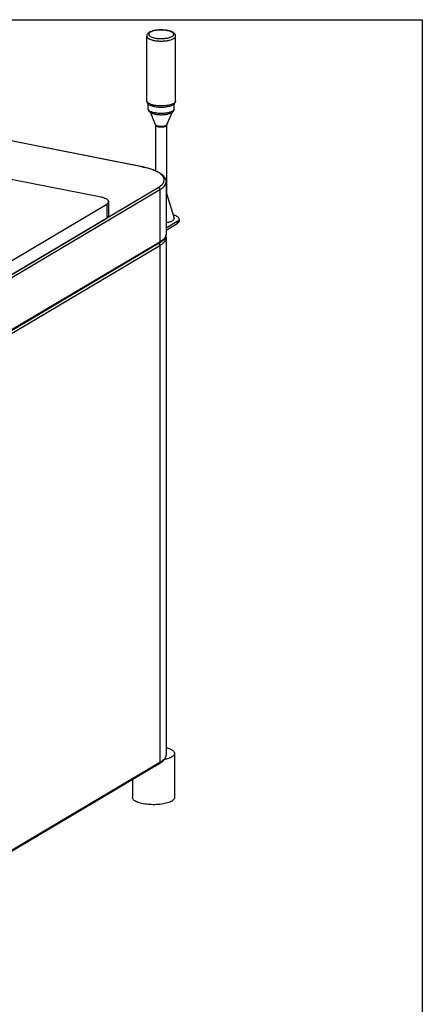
# Model space of a CAD drawing. Header units: inches. Extents: x 0 to 16, y 0 to 10.
# Tile 37 of 37: x 14.3 to 16, y 5.8 to 10. Entities that reach past the tile are written whole.
import ezdxf

# ---------------------------------------------------------------- set-up
doc = ezdxf.new("R2010")
doc.units = ezdxf.units.IN
doc.header["$LTSCALE"] = 0.935
doc.header["$MEASUREMENT"] = 0
doc.layers.get('0').update_dxf_attribs({"linetype": 'CONTINUOUS'})
doc.layers.add('02___PRT_ALL_AXES', color=7, linetype='CONTINUOUS')

msp = doc.modelspace()

# ---------------------------------------------------------------- linework, layer by layer
at = {"color": 7, "linetype": 'Continuous'}
for p, q in [((0, 10), (16, 10)), ((16, 10), (16, 0)), ((14.80487, 9.3729), (13.71043, 9.58902)), ((14.80644, 9.37324), (13.712, 9.58935)), ((14.86293, 9.55261), (14.84054, 9.60518)), ((14.91044, 9.55261), (14.93282, 9.60514)), ((14.86325, 9.55098), (14.86293, 9.55261)), ((14.90983, 9.55161), (14.91044, 9.55261)), ((14.91044, 9.55261), (14.91012, 9.55098)), ((14.63142, 9.24299), (13.48123, 9.47012)), ((14.80487, 9.3729), (14.80644, 9.37324)), ((14.15871, 8.861), (14.87396, 9.28472)), ((14.16574, 8.85198), (14.88099, 9.27569)), ((14.88099, 9.27569), (14.88099, 9.05251)), ((14.90737, 9.30936), (14.90737, 9.08618)), ((14.91012, 9.25641), (14.91032, 9.25514)), ((14.91032, 9.25514), (14.94169, 9.15479)), ((14.1543, 8.9176), (14.6543, 9.21379)), ((14.6543, 9.21379), (14.6543, 9.15437)), ((14.66267, 9.22448), (14.66267, 9.16506)), ((14.1543, 8.85817), (14.6543, 9.15437)), ((14.65719, 9.1563), (14.6543, 9.15437)), ((14.9446, 9.16572), (14.93802, 9.16764)), ((14.96332, 9.15046), (14.96332, 9.14254)), ((14.95495, 9.13978), (14.90737, 9.11159)), ((14.90737, 9.10366), (14.95495, 9.13185)), ((14.95495, 9.13978), (14.95495, 9.13185)), ((14.90543, 9.07675), (14.90401, 9.07379)), ((14.90737, 9.07104), (14.90737, 6.8676)), ((14.8781, 9.04691), (14.16285, 8.6232)), ((14.16506, 8.61325), (14.88099, 9.03737)), ((14.88099, 9.05251), (14.16574, 8.6288)), ((14.87581, 9.04576), (14.87747, 9.04468)), ((14.88099, 9.03737), (14.88099, 6.83394)), ((14.89862, 6.84776), (14.89592, 6.84497)), ((14.8781, 6.82833), (14.16859, 6.40802)), ((14.88099, 6.83394), (14.17148, 6.41362))]:
    msp.add_line(p, q, dxfattribs=at)
for centre, radius, start, end in [((14.89333, 9.8519), 0.10353, 77.98214, 78.83276), ((14.8806, 9.76057), 0.12747, 258.84002, 260.1963), ((14.88132, 9.71592), 0.11518, 258.84227, 260.34658), ((14.73224, 9.00507), 0.37493, 78.59793, 78.83), ((14.92114, 9.09574), 0.07381, 69.97088, 71.46611), ((14.87964, 9.08741), 0.0279, 337.52349, 338.95016), ((14.82663, 9.12918), 0.10669, 300.63179, 302.79607)]:
    msp.add_arc(centre, radius, start, end, dxfattribs=at)
for points, knots in [([(14.91496, 9.9538), (14.9103, 9.95472), (14.9006, 9.95604), (14.88582, 9.95663), (14.8711, 9.95588), (14.85734, 9.95385), (14.84528, 9.95059), (14.83665, 9.94668), (14.8312, 9.94263), (14.82798, 9.93909), (14.82573, 9.93485), (14.82517, 9.93164), (14.82517, 9.93002)], [0, 0, 0, 0, 0.1413256, 0.2907357, 0.4394981, 0.579478, 0.7039643, 0.8104208, 0.8587825, 0.9052491, 0.9516161, 1, 1, 1, 1]), ([(14.91338, 9.95347), (14.90689, 9.95475), (14.89335, 9.95621), (14.87345, 9.95578), (14.85764, 9.95334), (14.84689, 9.94999), (14.84075, 9.94717), (14.83625, 9.944), (14.83388, 9.94085), (14.83324, 9.93827), (14.83336, 9.93572), (14.83513, 9.93245), (14.83906, 9.92916), (14.84467, 9.9262), (14.85181, 9.92368), (14.85713, 9.9224), (14.85999, 9.92184)], [0, 0, 0, 0, 0.1665766, 0.3409553, 0.4998891, 0.5671658, 0.6238344, 0.6692224, 0.7046134, 0.720018, 0.735064, 0.7679664, 0.8097371, 0.8626377, 0.9266026, 1, 1, 1, 1]), ([(14.85999, 9.92184), (14.86582, 9.92069), (14.87798, 9.91928), (14.89326, 9.91931), (14.90539, 9.92045), (14.91383, 9.92182), (14.92143, 9.92366), (14.92796, 9.92593), (14.93326, 9.92854), (14.93718, 9.93144), (14.93967, 9.93465), (14.94037, 9.93825), (14.93902, 9.94174), (14.93606, 9.94484), (14.93168, 9.94766), (14.92818, 9.94919), (14.92623, 9.94992)], [0, 0, 0, 0, 0.1681886, 0.3456438, 0.4318383, 0.5131574, 0.5875096, 0.6531214, 0.7088095, 0.7541872, 0.7904275, 0.8213028, 0.853313, 0.8922725, 0.94097, 1, 1, 1, 1]), ([(14.92623, 9.94992), (14.92538, 9.95024), (14.92166, 9.95154), (14.91784, 9.95253), (14.91489, 9.95316)], [0, 0, 0, 0, 0.2322357, 1, 1, 1, 1]), ([(14.9482, 9.93002), (14.9482, 9.93169), (14.94762, 9.93499), (14.94524, 9.93933), (14.94185, 9.94291), (14.93614, 9.94703), (14.92709, 9.95095), (14.91924, 9.95296), (14.91496, 9.9538)], [0, 0, 0, 0, 0.1140037, 0.2232912, 0.3333146, 0.4479448, 0.7021761, 1, 1, 1, 1]), ([(14.82517, 9.93002), (14.82517, 9.92909), (14.82558, 9.9271), (14.82728, 9.92434), (14.82995, 9.92173), (14.83514, 9.91823), (14.84389, 9.91459), (14.85162, 9.91265), (14.85593, 9.9118)], [0, 0, 0, 0, 0.0739778, 0.1566221, 0.2537368, 0.368285, 0.6516037, 1, 1, 1, 1]), ([(14.85593, 9.9118), (14.86083, 9.91083), (14.87106, 9.90943), (14.88669, 9.90874), (14.90231, 9.90943), (14.9169, 9.91143), (14.92948, 9.91459), (14.93823, 9.91823), (14.94342, 9.92173), (14.9461, 9.92434), (14.9478, 9.9271), (14.9482, 9.92909), (14.9482, 9.93002)], [0, 0, 0, 0, 0.1503522, 0.3103608, 0.470279, 0.6206724, 0.7528661, 0.8602886, 0.9037453, 0.9406017, 0.9719371, 1, 1, 1, 1]), ([(14.82517, 9.65373), (14.82517, 9.65226), (14.82562, 9.64935), (14.82811, 9.64413), (14.83127, 9.64108), (14.83356, 9.63941)], [0, 0, 0, 0, 0.2574757, 0.5040972, 1, 1, 1, 1]), ([(14.83016, 9.64543), (14.82872, 9.64658), (14.8263, 9.64894), (14.82517, 9.65226), (14.82517, 9.65373)], [0, 0, 0, 0, 0.5550228, 1, 1, 1, 1]), ([(14.93935, 9.63908), (14.94175, 9.64077), (14.94508, 9.64385), (14.94772, 9.64921), (14.9482, 9.65221), (14.9482, 9.65373)], [0, 0, 0, 0, 0.4965506, 0.7428808, 1, 1, 1, 1]), ([(14.9482, 9.65373), (14.9482, 9.6528), (14.9478, 9.65081), (14.9461, 9.64805), (14.94342, 9.64545), (14.9412, 9.64394), (14.93996, 9.64321)], [0, 0, 0, 0, 0.2008635, 0.4251503, 0.6889537, 1, 1, 1, 1]), ([(14.85593, 9.63551), (14.85076, 9.63653), (14.8435, 9.63841), (14.835, 9.64216), (14.83159, 9.64429), (14.83016, 9.64543)], [0, 0, 0, 0, 0.5685504, 0.8029226, 1, 1, 1, 1]), ([(14.83137, 9.6193), (14.83137, 9.61714), (14.83244, 9.61284), (14.83649, 9.60772), (14.8419, 9.60385), (14.84602, 9.60196), (14.84821, 9.60111)], [0, 0, 0, 0, 0.2468965, 0.4846404, 0.7314012, 1, 1, 1, 1]), ([(14.84558, 9.60664), (14.84351, 9.60743), (14.8398, 9.60907), (14.83521, 9.61211), (14.83217, 9.61547), (14.83137, 9.61811), (14.83138, 9.6193)], [0, 0, 0, 0, 0.3331823, 0.6055224, 0.8214884, 1, 1, 1, 1]), ([(14.83356, 9.63941), (14.83684, 9.63701), (14.84501, 9.63314), (14.85366, 9.63088), (14.85842, 9.62994)], [0, 0, 0, 0, 0.4555405, 1, 1, 1, 1]), ([(14.85842, 9.62994), (14.86569, 9.62851), (14.88077, 9.62694), (14.90285, 9.62763), (14.9203, 9.6307), (14.9322, 9.63487), (14.93719, 9.63756), (14.93935, 9.63908)], [0, 0, 0, 0, 0.2678124, 0.5453802, 0.7967828, 0.9044539, 1, 1, 1, 1]), ([(14.93996, 9.64321), (14.93781, 9.64194), (14.93285, 9.63964), (14.92101, 9.63587), (14.90355, 9.63302), (14.8814, 9.6323), (14.86625, 9.63369), (14.8589, 9.63496)], [0, 0, 0, 0, 0.090544, 0.1975686, 0.4502019, 0.729167, 1, 1, 1, 1]), ([(14.942, 9.6193), (14.942, 9.61793), (14.94123, 9.61573), (14.93926, 9.61332), (14.93626, 9.61069), (14.93104, 9.60778), (14.92633, 9.60605), (14.9237, 9.60524)], [0, 0, 0, 0, 0.1691843, 0.2691165, 0.3833845, 0.6596948, 1, 1, 1, 1]), ([(14.92468, 9.60092), (14.92693, 9.60177), (14.93116, 9.60367), (14.93672, 9.60755), (14.94089, 9.61273), (14.942, 9.6171), (14.942, 9.6193)], [0, 0, 0, 0, 0.269659, 0.5166847, 0.7537996, 1, 1, 1, 1]), ([(14.85903, 9.60292), (14.8578, 9.60316), (14.85326, 9.60414), (14.84877, 9.60543), (14.84558, 9.60664)], [0, 0, 0, 0, 0.2683821, 1, 1, 1, 1]), ([(14.84821, 9.60111), (14.84922, 9.60072), (14.85356, 9.59916), (14.85805, 9.59804), (14.86152, 9.59735)], [0, 0, 0, 0, 0.2345589, 1, 1, 1, 1]), ([(14.86152, 9.59735), (14.86683, 9.5963), (14.87787, 9.59498), (14.89444, 9.59492), (14.91026, 9.59669), (14.92022, 9.59923), (14.92468, 9.60092)], [0, 0, 0, 0, 0.2539344, 0.520575, 0.7760227, 1, 1, 1, 1]), ([(14.9237, 9.60524), (14.91921, 9.60386), (14.9094, 9.60176), (14.89397, 9.60027), (14.8779, 9.60035), (14.86719, 9.60149), (14.862, 9.60237)], [0, 0, 0, 0, 0.2264614, 0.4817919, 0.746446, 1, 1, 1, 1]), ([(14.86293, 9.55261), (14.86327, 9.55181), (14.86474, 9.55025), (14.86655, 9.54928), (14.86764, 9.54879)], [0, 0, 0, 0, 0.4213168, 1, 1, 1, 1]), ([(14.86325, 9.55098), (14.86325, 9.5508), (14.86332, 9.55005), (14.86369, 9.54936), (14.86405, 9.54891)], [0, 0, 0, 0, 0.234387, 1, 1, 1, 1]), ([(14.86405, 9.54891), (14.8645, 9.54833), (14.86578, 9.54725), (14.86725, 9.54648), (14.86809, 9.5461)], [0, 0, 0, 0, 0.4410645, 1, 1, 1, 1]), ([(14.86764, 9.54879), (14.86814, 9.54857), (14.87042, 9.54766), (14.87281, 9.54705), (14.87468, 9.54668)], [0, 0, 0, 0, 0.223885, 1, 1, 1, 1]), ([(14.86809, 9.5461), (14.86858, 9.54588), (14.87081, 9.545), (14.87314, 9.5444), (14.87497, 9.54404)], [0, 0, 0, 0, 0.2238852, 1, 1, 1, 1]), ([(14.87468, 9.54668), (14.8781, 9.54601), (14.88517, 9.54534), (14.89528, 9.54586), (14.90297, 9.54749), (14.90761, 9.54963), (14.90927, 9.55092), (14.90983, 9.55161)], [0, 0, 0, 0, 0.2865338, 0.5809134, 0.8308313, 0.9265536, 1, 1, 1, 1]), ([(14.87497, 9.54404), (14.87683, 9.54367), (14.88073, 9.54314), (14.88669, 9.54288), (14.89264, 9.54313), (14.8982, 9.5439), (14.90237, 9.54494), (14.90523, 9.54604), (14.90789, 9.54736), (14.91013, 9.54928), (14.91012, 9.55098)], [0, 0, 0, 0, 0.1510735, 0.3121032, 0.4728815, 0.6240773, 0.7569996, 0.8144693, 0.865165, 1, 1, 1, 1]), ([(14.87396, 9.28472), (14.87685, 9.28643), (14.88218, 9.28993), (14.88906, 9.29576), (14.89428, 9.30184), (14.89777, 9.30813), (14.89943, 9.31461), (14.89917, 9.32115), (14.897, 9.32758), (14.89304, 9.33382), (14.88736, 9.33983), (14.88004, 9.34559), (14.87114, 9.35108), (14.8566, 9.35829), (14.83493, 9.36606), (14.81637, 9.37059), (14.80636, 9.3726)], [0, 0, 0, 0, 0.0642365, 0.1212286, 0.1714753, 0.2161796, 0.25727, 0.2973313, 0.339174, 0.3852228, 0.437194, 0.4960898, 0.562399, 0.6361956, 0.8053011, 1, 1, 1, 1]), ([(14.80644, 9.37324), (14.81357, 9.37183), (14.82722, 9.36874), (14.84648, 9.363), (14.86355, 9.3564), (14.87819, 9.34896), (14.89028, 9.34069), (14.89962, 9.33141), (14.90487, 9.32254), (14.90701, 9.31507), (14.90737, 9.31126), (14.90737, 9.30936)], [0, 0, 0, 0, 0.1713157, 0.3297007, 0.4735043, 0.6021522, 0.7160813, 0.817698, 0.9104177, 0.955127, 1, 1, 1, 1]), ([(14.87396, 9.28472), (14.87589, 9.28433), (14.87952, 9.28183), (14.88099, 9.27774), (14.88099, 9.27569)], [0, 0, 0, 0, 0.4902873, 1, 1, 1, 1]), ([(14.88099, 9.27569), (14.88497, 9.27805), (14.89207, 9.28285), (14.90064, 9.29117), (14.90529, 9.29878), (14.90708, 9.30488), (14.90737, 9.30788), (14.90737, 9.30936)], [0, 0, 0, 0, 0.3107442, 0.5743862, 0.7984647, 0.9007868, 1, 1, 1, 1]), ([(14.66267, 9.22448), (14.66267, 9.22543), (14.66226, 9.22745), (14.66054, 9.23026), (14.65781, 9.2329), (14.65415, 9.23538), (14.64958, 9.23767), (14.64202, 9.24057), (14.6358, 9.24213), (14.63142, 9.24299)], [0, 0, 0, 0, 0.0739533, 0.1565316, 0.2536631, 0.3681892, 0.5009841, 0.6516301, 1, 1, 1, 1]), ([(14.91025, 9.25321), (14.91014, 9.25293), (14.90944, 9.25167), (14.90824, 9.25078), (14.90727, 9.25021)], [0, 0, 0, 0, 0.2078164, 1, 1, 1, 1]), ([(14.91012, 9.25641), (14.91012, 9.25575), (14.9095, 9.25423), (14.90827, 9.25325), (14.90755, 9.25276)], [0, 0, 0, 0, 0.4319432, 1, 1, 1, 1]), ([(14.91031, 9.25514), (14.91046, 9.25468), (14.9105, 9.25399), (14.91031, 9.25337), (14.91025, 9.25321)], [0, 0, 0, 0, 0.743061, 1, 1, 1, 1]), ([(14.6543, 9.21379), (14.65556, 9.21454), (14.65781, 9.21607), (14.66054, 9.21871), (14.66226, 9.22152), (14.66267, 9.22354), (14.66267, 9.22448)], [0, 0, 0, 0, 0.3107757, 0.574846, 0.7991888, 1, 1, 1, 1]), ([(14.66267, 9.16505), (14.66267, 9.1643), (14.66242, 9.16271), (14.66131, 9.16043), (14.65953, 9.15825), (14.65803, 9.15694), (14.65719, 9.1563)], [0, 0, 0, 0, 0.2132256, 0.4433358, 0.7031637, 1, 1, 1, 1]), ([(14.90747, 9.13524), (14.91259, 9.13595), (14.91988, 9.13738), (14.92872, 9.14036), (14.93393, 9.14278), (14.93797, 9.14547), (14.94076, 9.1484), (14.94216, 9.15162), (14.94199, 9.15381), (14.94169, 9.15479)], [0, 0, 0, 0, 0.3612929, 0.5160548, 0.6499373, 0.7617991, 0.853005, 0.9287855, 1, 1, 1, 1]), ([(14.96332, 9.15046), (14.96332, 9.15185), (14.96236, 9.15493), (14.95874, 9.15881), (14.95328, 9.16231), (14.94888, 9.16419), (14.94642, 9.16508)], [0, 0, 0, 0, 0.1766435, 0.3920749, 0.6652832, 1, 1, 1, 1]), ([(14.9612, 9.14493), (14.96185, 9.14576), (14.96291, 9.1475), (14.96333, 9.14952), (14.96332, 9.15046)], [0, 0, 0, 0, 0.5276742, 1, 1, 1, 1]), ([(14.95495, 9.13978), (14.95561, 9.14016), (14.95789, 9.14162), (14.95999, 9.1434), (14.9612, 9.14493)], [0, 0, 0, 0, 0.2813217, 1, 1, 1, 1]), ([(14.96332, 9.14254), (14.96333, 9.14159), (14.96291, 9.13957), (14.96119, 9.13676), (14.95847, 9.13412), (14.95621, 9.13259), (14.95495, 9.13185)], [0, 0, 0, 0, 0.2008112, 0.425154, 0.6892243, 1, 1, 1, 1]), ([(14.90437, 9.07283), (14.90198, 9.06761), (14.89629, 9.06034), (14.88673, 9.05237), (14.8811, 9.04869), (14.8781, 9.04691)], [0, 0, 0, 0, 0.4615774, 0.7198434, 1, 1, 1, 1]), ([(14.90401, 9.07379), (14.90175, 9.06967), (14.89675, 9.06388), (14.88855, 9.05727), (14.88363, 9.05408), (14.88099, 9.05251)], [0, 0, 0, 0, 0.4460496, 0.7088312, 1, 1, 1, 1]), ([(14.88442, 9.03949), (14.8879, 9.04174), (14.89412, 9.04631), (14.90158, 9.05414), (14.90626, 9.0624), (14.90737, 9.06827), (14.90737, 9.07104)], [0, 0, 0, 0, 0.3063626, 0.5687502, 0.794893, 1, 1, 1, 1]), ([(14.90737, 9.08618), (14.90737, 9.08389), (14.90684, 9.07929), (14.90532, 9.07492), (14.90437, 9.07283)], [0, 0, 0, 0, 0.4997465, 1, 1, 1, 1]), ([(14.90737, 9.08618), (14.90737, 9.08545), (14.90723, 9.08245), (14.9065, 9.0795), (14.90568, 9.07739)], [0, 0, 0, 0, 0.2456895, 1, 1, 1, 1]), ([(14.9065, 9.07827), (14.90693, 9.0765), (14.9073, 9.07408), (14.90737, 9.07165), (14.90737, 9.07104)], [0, 0, 0, 0, 0.747497, 1, 1, 1, 1]), ([(14.8781, 9.04691), (14.87899, 9.04744), (14.88055, 9.04916), (14.88099, 9.05138), (14.88099, 9.05251)], [0, 0, 0, 0, 0.4789806, 1, 1, 1, 1]), ([(14.88005, 9.04138), (14.8802, 9.04106), (14.88073, 9.03979), (14.88099, 9.0384), (14.88099, 9.03737)], [0, 0, 0, 0, 0.2566514, 1, 1, 1, 1]), ([(14.89472, 6.84085), (14.89356, 6.8397), (14.88845, 6.835), (14.88267, 6.83104), (14.8781, 6.82833)], [0, 0, 0, 0, 0.2346811, 1, 1, 1, 1]), ([(14.89592, 6.84497), (14.89489, 6.84399), (14.89026, 6.83987), (14.8851, 6.83637), (14.88099, 6.83394)], [0, 0, 0, 0, 0.2297603, 1, 1, 1, 1]), ([(14.90433, 6.85417), (14.90378, 6.85298), (14.90121, 6.84811), (14.89768, 6.8438), (14.89472, 6.84085)], [0, 0, 0, 0, 0.2397093, 1, 1, 1, 1]), ([(14.90635, 6.86076), (14.90601, 6.85963), (14.90423, 6.85488), (14.90123, 6.85065), (14.89862, 6.84776)], [0, 0, 0, 0, 0.2312898, 1, 1, 1, 1]), ([(14.90737, 6.8676), (14.90737, 6.8653), (14.90683, 6.86066), (14.9053, 6.85627), (14.90433, 6.85417)], [0, 0, 0, 0, 0.4994951, 1, 1, 1, 1]), ([(14.90737, 6.8676), (14.90737, 6.86703), (14.90728, 6.86472), (14.90685, 6.86242), (14.90635, 6.86076)], [0, 0, 0, 0, 0.2473663, 1, 1, 1, 1]), ([(14.8781, 6.82833), (14.87899, 6.82886), (14.88054, 6.83058), (14.88099, 6.8328), (14.88099, 6.83394)], [0, 0, 0, 0, 0.4792449, 1, 1, 1, 1])]:
    msp.add_open_spline(points, degree=3, knots=knots, dxfattribs=at)
msp.add_open_spline([(14.87747, 9.04468), (14.87855, 9.04379), (14.87945, 9.04264), (14.88005, 9.04138)], degree=3, dxfattribs=at)
at = {"layer": '02___PRT_ALL_AXES', "color": 7, "linetype": 'Continuous'}
for p, q in [((14.82517, 9.65373), (14.82517, 9.93002)), ((14.9482, 9.65373), (14.9482, 9.93002)), ((14.83137, 9.6193), (14.83137, 9.64173)), ((14.942, 9.6193), (14.942, 9.64179)), ((14.86325, 9.35595), (14.86325, 9.55098)), ((14.91012, 9.25641), (14.91012, 9.55098)), ((14.94361, 6.87311), (14.94361, 6.68517)), ((14.76424, 6.76088), (14.76424, 6.68517))]:
    msp.add_line(p, q, dxfattribs=at)
for points, knots in [([(14.90787, 6.89762), (14.91297, 6.8963), (14.92207, 6.89345), (14.93226, 6.88844), (14.9382, 6.88381), (14.94125, 6.88039), (14.94317, 6.87682), (14.94362, 6.8743), (14.94361, 6.8731)], [0, 0, 0, 0, 0.3444125, 0.6234333, 0.7375311, 0.8358818, 0.9216014, 1, 1, 1, 1]), ([(14.9316, 6.85777), (14.9272, 6.85517), (14.91659, 6.85072), (14.90552, 6.8479), (14.89935, 6.84666)], [0, 0, 0, 0, 0.4485107, 1, 1, 1, 1]), ([(14.94361, 6.8731), (14.94361, 6.87174), (14.94302, 6.86885), (14.94054, 6.86482), (14.93664, 6.86103), (14.9334, 6.85884), (14.9316, 6.85777)], [0, 0, 0, 0, 0.2008233, 0.4253584, 0.6895115, 1, 1, 1, 1]), ([(14.9316, 6.66984), (14.92893, 6.66826), (14.92286, 6.66535), (14.90851, 6.66038), (14.88725, 6.65615), (14.85961, 6.65404), (14.83571, 6.65481), (14.81716, 6.65705), (14.80442, 6.65944), (14.79298, 6.66249), (14.78315, 6.66612), (14.77514, 6.67024), (14.76913, 6.67478), (14.76522, 6.67973), (14.76424, 6.68347), (14.76424, 6.68519)], [0, 0, 0, 0, 0.0516307, 0.1117312, 0.2526186, 0.411163, 0.5727443, 0.6499617, 0.7223856, 0.7884486, 0.8468668, 0.8967891, 0.938011, 0.9714763, 1, 1, 1, 1]), ([(14.94361, 6.68516), (14.94361, 6.6838), (14.94302, 6.68091), (14.94054, 6.67688), (14.93663, 6.67309), (14.9334, 6.67091), (14.9316, 6.66984)], [0, 0, 0, 0, 0.2008291, 0.4253985, 0.6895564, 1, 1, 1, 1])]:
    msp.add_open_spline(points, degree=3, knots=knots, dxfattribs=at)

doc.saveas('drawing.dxf')
